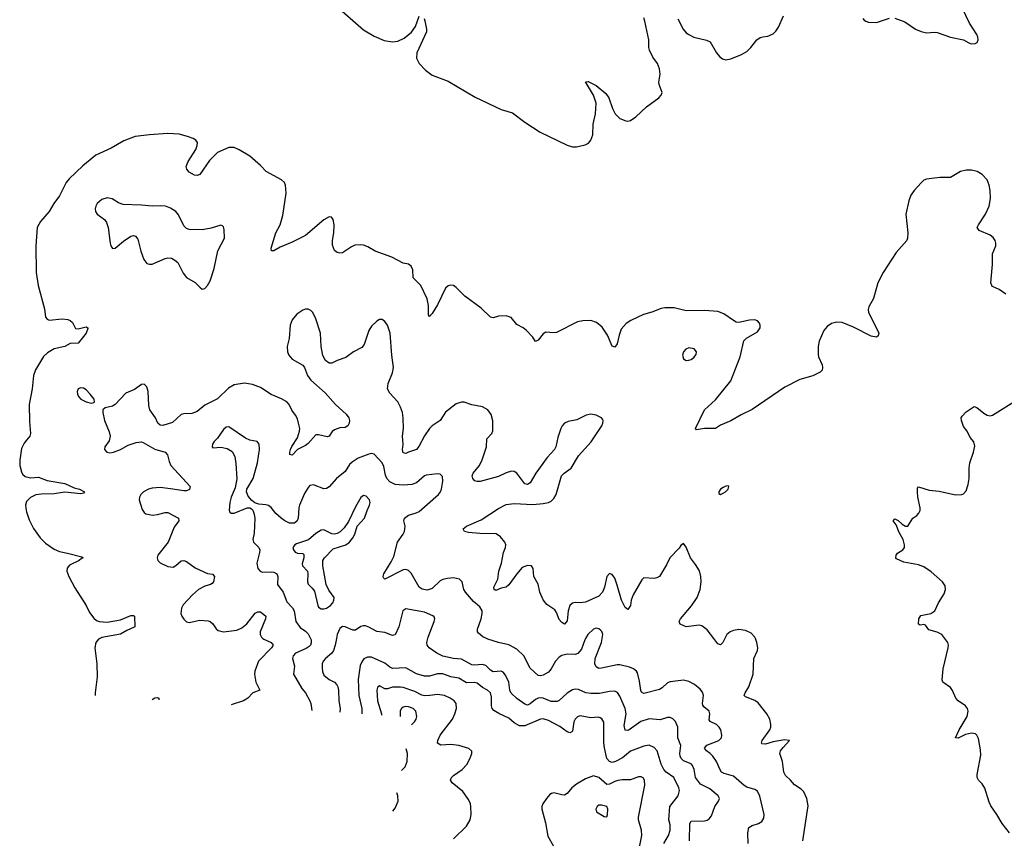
# Model space of a CAD drawing. Header units: inches. Extents: x 884691 to 1028259, y 526745 to 653629.
# Tile 38 of 241: x 919948 to 927398, y 578489 to 584681. Entities that reach past the tile are written whole.
import ezdxf

# ---------------------------------------------------------------- set-up
doc = ezdxf.new("R2010")
doc.units = ezdxf.units.IN
doc.header["$MEASUREMENT"] = 0
for name, color, linetype in [('A9518', 7, 'Continuous'), ('A9527', 7, 'Continuous'), ('A9528', 7, 'Continuous')]:
    doc.layers.add(name, color=color, linetype=linetype)

msp = doc.modelspace()

# ---------------------------------------------------------------- linework, layer by layer
at = {"layer": 'A9518', "color": 6, "elevation": 2100}
for points in [[(920000, 581499.6), (919982.6, 581477.4), (919962.6, 581437.4), (919948.2, 581350), (919948.1, 581310), (919960.6, 581260.6), (919970, 581244.2), (919990, 581225.2), (920000, 581223)], [(920000, 581035.9), (919992.1, 581010), (919996.3, 580970), (920000, 580958.5)]]:
    msp.add_lwpolyline(points, dxfattribs=at)
at = {"layer": 'A9527', "color": 6}
for points, elevation in [([(920554.2, 580000), (920545, 579995), (920524.2, 579970), (920515.7, 579930), (920530.8, 579810), (920533.3, 579710), (920519.4, 579590), (920518.9, 579568.4)], 2100), ([(921788.5, 580000), (921794.3, 579994.4), (921850.2, 579970), (921865.9, 579950), (921852.7, 579930), (921755.2, 579830), (921726.7, 579753.3), (921724.9, 579730), (921735.2, 579670), (921765.6, 579610), (921711.2, 579588.8), (921673.5, 579550), (921642.2, 579530), (921548.9, 579498.2)], 2200), ([(922148, 580000), (922153.1, 579990), (922153.2, 579966.8), (922147.7, 579950), (922139, 579941), (922115.6, 579924.4), (922035.7, 579890), (922016.2, 579870), (922011.2, 579850), (922027.9, 579790), (922019.8, 579730), (922081.7, 579621.7), (922110, 579588.5), (922143.7, 579530), (922151.1, 579510), (922159.1, 579456.5)], 2300), ([(922344.6, 580000), (922336.3, 579950), (922322.4, 579910), (922310, 579889.7), (922261.4, 579850), (922245, 579830), (922237.6, 579810), (922235.7, 579775.7), (922238.3, 579750), (922250, 579723.6), (922290.7, 579690.7), (922330, 579669.8), (922348.8, 579650), (922354.9, 579634.9), (922360, 579610), (922363.1, 579530), (922374.2, 579470), (922370.4, 579442.1)], 2400), ([(925015.7, 578470), (925019.3, 578600.7), (925030, 578618.1), (925130, 578621.9), (925150, 578626.4), (925164.4, 578635.6), (925182.1, 578657.9), (925207.1, 578730), (925236.7, 578770), (925243.9, 578790), (925233.7, 578810), (925170, 578862.7), (925098.3, 578898.3), (925062.3, 578950), (925051.8, 579010), (925039.2, 579039.2), (925030.5, 579050.5), (925017.4, 579057.4), (924970, 579074.2), (924952.6, 579092.6), (924945, 579110), (924942.9, 579130), (924949.6, 579190), (924927.7, 579250), (924926.8, 579330), (924910, 579372.7), (924890, 579393.9), (924870, 579402.4), (924850, 579402.3), (924793.6, 579386.4), (924710, 579392.5), (924648.3, 579371.7), (924560.1, 579310), (924550, 579305.4), (924530, 579308), (924522.3, 579342.3), (924536.4, 579430), (924530.5, 579470), (924490, 579564.9), (924471.6, 579591.6), (924450, 579601.4), (924410, 579599.6), (924335.5, 579584.5), (924270, 579583.5), (924232.3, 579590), (924175.7, 579615.7), (924150, 579617.5), (924130, 579611.5), (924090, 579587.6), (924030, 579530.4), (924014.8, 579525.2), (923970, 579524.5), (923910, 579548.7), (923890, 579552.4), (923870, 579548.5), (923850, 579538.2), (923810, 579506.9), (923790, 579497.5), (923770, 579504.8), (923710, 579547.7), (923666.3, 579586.3), (923657.5, 579610), (923649.6, 579670), (923624.2, 579724.2), (923605.5, 579745.5), (923590, 579752.2), (923530, 579749.4), (923510, 579760.3), (923475.1, 579795.1), (923450, 579804.9), (923390, 579800), (923370, 579802.4), (923290, 579845.1), (923230, 579849.4), (923150, 579867.3), (923104.8, 579890), (923047.3, 579930), (923031.4, 579950), (923027.6, 579970), (923035.1, 580000)], 2400), ([(924230.3, 580000), (924224.5, 579990), (924199, 579921), (924172.4, 579887.6), (924150, 579878.4), (924090, 579882.4), (924050, 579872.3), (924030, 579859.4), (924001.2, 579830), (923969.7, 579770.3), (923950, 579745.6), (923910, 579723.3), (923890, 579717.8), (923870, 579719.8), (923810, 579776.4), (923762.3, 579870), (923710, 579920.9), (923650, 579951.8), (923570, 579969.3), (923490, 579995.1), (923479.3, 580000)], 2300), ([(925460.1, 578450), (925457.1, 578530), (925464.8, 578570), (925490, 578587.2), (925538.1, 578601.9), (925563.5, 578616.5), (925578.3, 578641.7), (925581.7, 578670), (925548.5, 578808.5), (925530, 578844.5), (925510, 578859.1), (925450, 578876.8), (925430, 578888.1), (925350, 578958), (925279.3, 578979.3), (925258.9, 578990), (925247.1, 579007.1), (925221.4, 579070), (925191.6, 579110), (925173.1, 579130), (925144.3, 579150), (925130.6, 579170), (925146.3, 579193.7), (925237.5, 579230), (925257.2, 579250), (925259.8, 579270), (925252.5, 579310), (925241.5, 579330), (925221.5, 579350), (925172.9, 579372.9), (925165.6, 579385.6), (925168.9, 579430), (925164.9, 579450), (925123.9, 579483.9), (925116.8, 579496.8), (925113.9, 579510), (925122.2, 579570), (925114, 579594), (925096.6, 579616.6), (925052.8, 579652.8), (925010, 579676.2), (924970, 579684.9), (924870, 579673), (924850, 579664.3), (924810, 579628.1), (924790, 579615.8), (924670, 579585.5), (924654.1, 579594.1), (924646.8, 579606.8), (924637.4, 579677.4), (924621.9, 579741.9), (924614.5, 579754.5), (924591.6, 579771.6), (924562.8, 579782.8), (924490, 579800.1), (924470, 579800.1), (924350, 579775.3), (924330, 579774.7), (924310, 579785.1), (924299.8, 579810), (924302.7, 579850), (924350, 579970.2), (924355, 580000)], 2300), ([(925284.5, 580000), (925269.6, 579970.4), (925250, 579951.4), (925230, 579959.9), (925200.1, 580000)], 2200), ([(925874.7, 578470), (925914.1, 578734.1), (925905, 578790), (925880.5, 578840.5), (925860, 578860), (925810, 578893), (925779.9, 578930), (925743.6, 578963.6), (925729.5, 578990), (925719.8, 579070), (925699.7, 579130), (925706, 579150), (925724.2, 579175.8), (925771.8, 579230), (925734.5, 579234.5), (925650, 579218.5), (925590, 579201.2), (925564.7, 579204.7), (925561.3, 579210), (925566.4, 579230), (925623.2, 579310), (925630.5, 579330), (925631.2, 579351.2), (925622.9, 579390), (925601.1, 579430), (925534.9, 579514.9), (925511.6, 579531.6), (925440.5, 579560.5), (925430.8, 579570), (925438, 579590), (925465.4, 579634.6), (925497, 579730), (925504.2, 579850), (925529.8, 579910), (925532.8, 579930), (925526.6, 579970), (925515.8, 580000)], 2200), ([(927438.3, 578530), (927381.7, 578601.7), (927342.4, 578670), (927296, 578736), (927283, 578763), (927250, 578868.4), (927230, 578901.7), (927203.6, 578930), (927193.6, 578950), (927191.6, 578971.6), (927221.2, 579118.8), (927219.3, 579159.3), (927204.1, 579244.1), (927190.4, 579270.4), (927179.2, 579279.2), (927150, 579285.6), (927104.7, 579275.3), (927050, 579247.7), (927029.7, 579249.7), (927055.4, 579310), (927118.4, 579410), (927125.8, 579450), (927119.8, 579470), (927105.8, 579490), (927048.7, 579530), (927031, 579550), (927006.6, 579606.6), (926990.8, 579630.8), (926934, 579670), (926926.9, 579686.9), (926935.8, 579770), (926973.5, 579930), (926976.4, 579950), (926971.2, 579970), (926948.9, 580000)], 2100), ([(924822.6, 578450), (924856.2, 578510), (924870.6, 578550), (924870.5, 578590), (924859.6, 578630), (924868.2, 578730), (924929.4, 578810), (924940.8, 578850), (924936.6, 578870), (924898.8, 578950), (924840.5, 578990), (924821.9, 579010), (924802.7, 579050), (924770.8, 579150), (924750, 579175.2), (924710, 579192.9), (924670, 579187.3), (924570.9, 579149.1), (924510, 579097.1), (924456.1, 579070), (924430, 579063.8), (924410, 579069.1), (924390, 579093.6), (924372.6, 579172.6), (924368.4, 579211.6), (924367, 579367), (924353.1, 579393.1), (924340.7, 579400.7), (924324.9, 579404.9), (924270, 579399.2), (924190, 579414.6), (924170, 579409.1), (924150.1, 579390), (924141.5, 579370), (924130, 579300.4), (924126.3, 579293.7), (924110, 579285.8), (924090, 579294.3), (924035.9, 579335.9), (923950, 579380.3), (923910, 579392.4), (923889.7, 579390), (923770, 579341.1), (923730, 579340.2), (923690, 579361.4), (923650, 579397.3), (923572.7, 579432.7), (923535.2, 579455.2), (923523.1, 579470), (923516.8, 579490), (923517.3, 579557.3), (923509.3, 579590), (923488.8, 579608.8), (923450.3, 579630.4), (923410, 579662.1), (923390, 579668.3), (923330, 579666.1), (923270, 579700.8), (923210, 579709.9), (923150, 579732.5), (923110, 579732.5), (923050, 579714.7), (923010, 579715.2), (922950, 579732.7), (922870, 579778.7), (922770, 579773.8), (922750, 579782.8), (922710, 579815.1), (922610, 579860), (922579.6, 579860.4), (922553, 579847), (922535.7, 579824.3), (922524.2, 579795.8), (922509.6, 579690), (922514.7, 579570), (922537.9, 579470), (922536.1, 579430.8)], 2500), ([(923230, 578484.8), (923330, 578582), (923356.7, 578630), (923363, 578670), (923361.8, 578730), (923358.1, 578750), (923343.3, 578783.3), (923302.3, 578842.3), (923220.7, 578910), (923208.4, 578930), (923216.5, 578950), (923230, 578963.5), (923295.7, 579010), (923331.5, 579048.5), (923354.6, 579090), (923368.2, 579130), (923368.8, 579148.8), (923347.5, 579167.5), (923271.5, 579191.5), (923210, 579199), (923133.4, 579193.4), (923109.7, 579209.7), (923111, 579230), (923128.6, 579270), (923222.9, 579390), (923241.5, 579430), (923253, 579470), (923250.3, 579510), (923235.5, 579530), (923206.2, 579550), (923162.1, 579570), (923110, 579577.2), (923051.8, 579568.2), (923010, 579567.5), (922990, 579572.6), (922938.5, 579598.5), (922850, 579629.8), (922830, 579633.1), (922770, 579631.6), (922730, 579619.4), (922710, 579620.9), (922670, 579643.3), (922654.4, 579630), (922649.6, 579610), (922654.4, 579530), (922684.8, 579430), (922685.4, 579420.6)], 2600), ([(920951.6, 579538.9), (920970, 579550.7), (920990, 579554.4), (921000.5, 579550), (921002.1, 579535.4)], 2100), ([(922870, 579485.1), (922850, 579480.7), (922836.4, 579470), (922827.8, 579452.2), (922826.4, 579411)], 2700), ([(922912.1, 579348.7), (922935.7, 579370), (922948.6, 579390), (922953.8, 579410), (922945.3, 579450), (922926.1, 579470), (922890, 579482.6), (922870, 579485.1)], 2700), ([(922837.8, 579001.5), (922864.5, 579030), (922880.7, 579070), (922882.1, 579130), (922872.8, 579165.2)], 2700), ([(924635.8, 578410), (924655.7, 578510), (924651.9, 578550), (924631.4, 578630), (924630.4, 578650), (924677.7, 578890), (924674.5, 578930), (924665.4, 578945.4), (924650, 578955.3), (924630, 578952.9), (924570, 578931), (924510, 578931.9), (924473.2, 578926.8), (924450, 578919.8), (924410, 578897.9), (924390, 578895.7), (924330, 578949.2), (924290, 578960.5), (924230, 578939), (924161.7, 578898.3), (924124.7, 578870), (924090, 578827.7), (924070, 578816.6), (924050, 578817), (923990, 578833.5), (923971.2, 578828.8), (923960.1, 578819.9), (923933.5, 578790), (923907.6, 578750), (923899, 578730), (923897.8, 578710), (923926.1, 578606.1), (923945, 578505), (923986.6, 578430)], 2600), ([(922772.3, 578695.4), (922790, 578716.1), (922812.5, 578770), (922809.5, 578810), (922801.7, 578832.8)], 2700)]:
    msp.add_lwpolyline(points, dxfattribs=dict(at, elevation=elevation))
at = {"layer": 'A9527', "color": 6, "elevation": 2700}
msp.add_lwpolyline([(924350, 578739.1), (924330, 578738.8), (924317.8, 578730), (924306.8, 578710), (924313.7, 578690), (924370, 578655.3), (924390, 578650.6), (924396.2, 578670), (924399.3, 578710), (924391.5, 578730)], close=True, dxfattribs=at)
at = {"layer": 'A9528', "color": 6}
for points, elevation in [([(926570, 584693.8), (926645.7, 584665.7), (926725, 584610), (926770, 584591.5), (926810, 584582.1), (926870, 584587.2), (926890, 584584.9), (926990, 584549.4), (927088.2, 584528.2), (927130, 584505.7), (927150, 584499.9), (927178.5, 584501.5), (927192.8, 584510), (927199.2, 584530), (927197.3, 584550), (927189.9, 584570), (927135.5, 584655.5), (927079.4, 584770)], 2100), ([(922386.9, 584746.9), (922550, 584605.3), (922630, 584556.2), (922705, 584525), (922770, 584513.1), (922810, 584518.5), (922858.2, 584541.8), (922913.3, 584586.7), (922943.1, 584630), (922970, 584708.8)], 2100), ([(923007.3, 584690), (923013.6, 584673.6), (923027.1, 584610), (923027.2, 584590), (922952.7, 584430), (922949.3, 584390), (922970.4, 584350), (923018.7, 584298.7), (923070, 584262.3), (923190, 584217.4), (923394.9, 584094.9), (923590, 584002.9), (923678, 583978), (923770, 583905.1), (923886.4, 583830), (924090, 583731.1), (924130, 583719.6), (924160.7, 583719.3), (924225.9, 583734.2), (924251.7, 583748.3), (924270.6, 583769.4), (924284.4, 583810), (924287.7, 583890), (924304.3, 583970), (924310.3, 584050), (924289.9, 584109.9), (924230, 584210.4), (924250, 584214.5), (924310, 584182.6), (924383.3, 584123.3), (924406, 584090), (924433.4, 584010), (924454.2, 583970), (924490, 583933.8), (924535.4, 583915.4), (924550, 583913.8), (924570, 583919), (924610, 583946.4), (924690, 584021.6), (924783.7, 584090), (924802.5, 584110), (924809, 584130), (924786.1, 584190), (924784.7, 584210), (924793.4, 584270), (924789.9, 584310), (924772.9, 584350), (924738.1, 584398.1), (924712.5, 584450), (924708.2, 584470), (924707.6, 584530), (924679, 584670), (924670, 584694.6)], 2100), ([(924927.1, 584687.1), (924967.7, 584610), (924990, 584582.4), (925010, 584568.2), (925050.1, 584550.1), (925145.5, 584525.5), (925172.7, 584512.7), (925219.5, 584430), (925242.7, 584402.7), (925265.2, 584385.2), (925290, 584378.3), (925330, 584386.2), (925410, 584419.3), (925450, 584441.1), (925480.8, 584470), (925526.6, 584530), (925550, 584546.4), (925570, 584553), (925610, 584556.5), (925650, 584574.2), (925670, 584593.4), (925690, 584624), (925727.4, 584710)], 2100), ([(926328, 584690), (926338.7, 584678.7), (926349.6, 584669.6), (926370, 584662.6), (926430, 584661.3), (926530, 584693.7)], 2100), ([(927410, 582606), (927359.7, 582639.7), (927310, 582663.4), (927303, 582670), (927297.5, 582690), (927308.9, 582830), (927307.8, 582890), (927309.9, 582910), (927333, 582970), (927335, 582990), (927330.3, 583010), (927313.5, 583033.5), (927292, 583052), (927207.2, 583087.2), (927193.4, 583110), (927201.7, 583130), (927256.2, 583210), (927282.4, 583270), (927292.8, 583330), (927290.7, 583390), (927283.9, 583430), (927267.7, 583470), (927231.5, 583510), (927192.2, 583532.2), (927150, 583542.5), (927110, 583542.6), (927066.4, 583533.6), (926990, 583487.4), (926910, 583487.1), (926810, 583476.2), (926790, 583466.3), (926770, 583448.3), (926714.9, 583390), (926690, 583355), (926674.9, 583310), (926654.3, 583210), (926667.9, 583070), (926666.1, 583030), (926659.6, 583010), (926580.4, 582919.6), (926480.9, 582770), (926441.4, 582690), (926408.4, 582571.6), (926373.2, 582510), (926367.5, 582490), (926370, 582467.4), (926448.2, 582311.8), (926444.9, 582290), (926430, 582280.5), (926390, 582286.5), (926256.5, 582356.5), (926172, 582392), (926130, 582394.1), (926090, 582382.5), (926059, 582361), (926032.7, 582330), (925997.8, 582250), (925990.9, 582210), (925990.1, 582150), (925993.4, 582130), (926018.8, 582070), (926022.3, 582050), (926019, 582030), (926005.5, 582014.5), (925950, 581987.7), (925850, 581959.2), (925737.4, 581902.6), (925490, 581732.3), (925407.7, 581692.3), (925330, 581647.8), (925250, 581615.1), (925211.9, 581588.1), (925130, 581587.9), (925070, 581579.5), (925061.6, 581590), (925129.9, 581730), (925213.7, 581806.3), (925328.3, 581950), (925398.6, 582130), (925428, 582252), (925447, 582273), (925530, 582319.9), (925549.9, 582350), (925551.5, 582370), (925547, 582387), (925530, 582404.6), (925510, 582409.9), (925470, 582409.5), (925390, 582391.1), (925370, 582394.2), (925350, 582405.4), (925277.1, 582457.1), (925230, 582474.3), (925130, 582482.7), (924990, 582480.1), (924901.2, 582501.2), (924830, 582502.1), (924802.8, 582497.2), (924730, 582468.3), (924667.5, 582452.5), (924573, 582407), (924536.6, 582383.4), (924500.2, 582339.8), (924483.8, 582296.2), (924470.1, 582229.9), (924450, 582205.1), (924430, 582213), (924395.3, 582295.3), (924356.3, 582356.3), (924312, 582392), (924270, 582404.9), (924210, 582404.4), (924170, 582396.3), (924010, 582315.4), (923990, 582312.4), (923930, 582317.2), (923910, 582305), (923870, 582256.8), (923850, 582246.6), (923830, 582279.6), (923782.9, 582330), (923757, 582350), (923710, 582374.7), (923667.5, 582427.5), (923630, 582441.1), (923570, 582437.7), (923530, 582426.6), (923510, 582431.2), (923438.6, 582498.6), (923315.3, 582590), (923250, 582656.8), (923230, 582670.6), (923210, 582673.6), (923190, 582669), (923170, 582649.8), (923110, 582523.4), (923070, 582459.7), (923050, 582436.9), (923041, 582450), (923040.5, 582520.5), (923032, 582570), (922983.9, 582670), (922924.8, 582730), (922922.4, 582790), (922910, 582817.5), (922890, 582831.1), (922850, 582840.9), (922764, 582884), (922638.8, 582930), (922582.7, 582962.7), (922550, 582974.9), (922530, 582978.2), (922485.1, 582974.9), (922457.5, 582962.5), (922390, 582918.4), (922370, 582915.6), (922350, 582919.6), (922330, 582934.5), (922315.7, 582975.7), (922313.8, 583010), (922325, 583070), (922328.6, 583130), (922319.8, 583170), (922307, 583187), (922290, 583190.6), (922250, 583166.9), (922110, 583049.2), (922010, 582997.7), (921919.9, 582960.1), (921870, 582931.8), (921852.9, 582932.9), (921850, 582954), (921887.1, 583070), (921919.1, 583130), (921939.4, 583200.6), (921965.4, 583370), (921959.9, 583430), (921950.7, 583450), (921929.9, 583469.9), (921812.1, 583532.1), (921770, 583579.5), (921690.5, 583650), (921610, 583696.3), (921570, 583714), (921530, 583715.3), (921443.6, 583676.4), (921384.7, 583615.3), (921310, 583511), (921290, 583502), (921270, 583504.6), (921230, 583527.7), (921212.5, 583550), (921208.2, 583570), (921223.7, 583610), (921280.3, 583699.7), (921292.1, 583730), (921292.6, 583752.6), (921281.4, 583770), (921261.6, 583781.6), (921218.7, 583798.7), (921155.6, 583815.6), (921070, 583819.5), (920929.2, 583810.8), (920822, 583798), (920735.3, 583764.7), (920641, 583710), (920523.7, 583656.3), (920425.1, 583574.9), (920321.5, 583478.5), (920300.7, 583450), (920248.4, 583350), (920205.8, 583290), (920171.7, 583230), (920105.4, 583154.6), (920081.4, 583110), (920070.8, 582970), (920072.1, 582770), (920087.7, 582670), (920135.3, 582495.2), (920143.1, 582430), (920155.6, 582415.6), (920170, 582408.1), (920270, 582418), (920312.4, 582412.4), (920330, 582405.5), (920347.7, 582390), (920370, 582344.9), (920390, 582342.3), (920450, 582358.3), (920464.9, 582350), (920464.8, 582344.8), (920450.7, 582310), (920390, 582234.6), (920330, 582232.7), (920290, 582208.8), (920210, 582192.3), (920159.2, 582160.8), (920127.5, 582132.5), (920067.3, 582032.7), (920052.8, 581990), (920042.4, 581890), (920020.8, 581770), (920022.3, 581642.3), (920030.1, 581550), (920023.9, 581530), (920000, 581499.6)], 2100), ([(925200.1, 580000), (925150, 580067.1), (925110, 580097.5), (925090, 580102.3), (924990, 580089.1), (924945.1, 580110), (924936.8, 580130), (924947.6, 580150), (925031.5, 580248.5), (925073.2, 580310), (925095.9, 580370), (925103.7, 580430), (925102, 580470), (925091.3, 580511.3), (925061.2, 580561.2), (925023.4, 580610), (924992.1, 580692.1), (924970, 580719.3), (924950, 580704.5), (924936.8, 580683.2), (924868.4, 580611.6), (924842.7, 580557.3), (924788.6, 580470), (924770, 580459), (924750, 580454.3), (924670, 580459.4), (924655.3, 580444.7), (924589.8, 580330), (924575.2, 580290), (924569.4, 580250), (924550, 580220.6), (924530, 580234.4), (924500.9, 580290), (924470, 580404.8), (924450, 580457.9), (924430, 580484.2), (924410, 580492), (924390, 580469.7), (924373.5, 580390), (924357.7, 580350), (924330, 580319.9), (924230, 580274.9), (924190, 580269.2), (924150, 580273.8), (924130, 580266.7), (924111.4, 580250), (924097.5, 580210), (924090, 580134.7), (924070, 580109.9), (924050, 580121.2), (924030, 580144.9), (924010, 580196.4), (923997.2, 580217.2), (923937.1, 580257.1), (923910, 580291.9), (923884.7, 580350), (923871.2, 580411.2), (923837.6, 580470), (923833, 580530), (923821.3, 580550), (923790, 580552.6), (923750, 580537.1), (923710, 580490.4), (923650, 580405.7), (923630.1, 580389.9), (923590, 580381.9), (923550, 580362.8), (923539.3, 580370), (923535.5, 580390), (923567, 580450), (923573.5, 580510), (923592.6, 580570), (923608.4, 580650), (923623.8, 580690), (923625.4, 580710), (923618.3, 580730), (923585.9, 580770), (923552.1, 580792.1), (923430, 580794.1), (923343.4, 580803.4), (923313.6, 580810), (923304.8, 580830), (923329.1, 580850), (923441.1, 580898.9), (923570, 580984.3), (923630, 581014.6), (923690, 581022), (923830, 581015), (923910, 581020.5), (923950, 581028.8), (923970, 581040.3), (923990, 581058.9), (924008.2, 581090), (924048.7, 581231.3), (924067.8, 581252.2), (924121, 581290), (924176.9, 581383.1), (924272.6, 581487.4), (924352.4, 581610), (924359.7, 581630), (924362.1, 581650), (924358.6, 581658.6), (924349.8, 581670), (924310, 581688.9), (924270, 581698.5), (924233.4, 581690), (924164.9, 581655.1), (924097.6, 581642.4), (924070, 581628.6), (924051.7, 581608.3), (924042.7, 581590), (924020, 581520), (924004.9, 581450), (923994.9, 581430), (923938.3, 581370), (923853.9, 581250), (923810, 581178.5), (923790, 581164.9), (923770, 581171), (923708.6, 581250), (923690, 581263), (923670, 581266.2), (923630, 581254.2), (923570, 581225.2), (923432, 581188), (923410, 581187.2), (923392.8, 581192.8), (923375.7, 581210), (923371.2, 581230), (923380.1, 581250), (923427.8, 581310), (923447, 581353), (923479.5, 581450), (923483.1, 581510), (923520.6, 581550), (923528.7, 581571.3), (923527.6, 581647.6), (923515, 581695), (923490.5, 581730.5), (923450, 581754), (923368.1, 581768.1), (923310, 581787.8), (923290, 581788.9), (923250, 581776.4), (923170, 581713.3), (923130, 581648.8), (923070, 581609.6), (923050, 581589.6), (923010, 581533), (922967.7, 581452.3), (922950, 581431.1), (922889.8, 581410.2), (922870, 581398.9), (922850, 581403.9), (922844.2, 581430), (922849.2, 581470), (922844.2, 581530), (922851.5, 581590), (922850.2, 581670), (922844.4, 581710), (922830.5, 581750.5), (922809.9, 581790), (922750, 581855.6), (922731.5, 581890), (922736.2, 581930), (922769.9, 582010), (922777.4, 582050), (922764.2, 582144.2), (922750.4, 582310.4), (922731.3, 582370), (922710, 582398.2), (922690, 582413.1), (922670, 582413), (922650, 582401.1), (922610, 582363.2), (922590, 582329.9), (922554.7, 582225.3), (922537.9, 582202.1), (922473.2, 582170), (922414.7, 582125.3), (922350, 582104.5), (922310, 582083.2), (922290, 582082.2), (922262.3, 582102.3), (922241.1, 582141.1), (922228.4, 582210), (922224.4, 582310), (922185.4, 582425.4), (922162.5, 582470), (922150, 582482.5), (922130, 582491), (922110, 582491.3), (922090, 582485.3), (922045.4, 582454.6), (922010, 582411.3), (921993.6, 582370), (921987.1, 582270), (921972.4, 582210), (921974.4, 582170), (921983.3, 582143.3), (922010, 582112.9), (922090, 582068.4), (922102, 582050), (922126.1, 581990), (922150, 581955), (922259.4, 581859.4), (922338, 581770), (922417.2, 581697.2), (922437.5, 581670), (922443.1, 581650), (922440.2, 581630), (922430, 581608.9), (922410, 581597.2), (922370, 581594.7), (922330, 581579.6), (922312.6, 581567.4), (922288.5, 581531.5), (922275.1, 581524.9), (922210, 581542), (922190, 581540.6), (922130, 581476.4), (922110, 581460.9), (922049.1, 581430.9), (922010, 581388.1), (921991.7, 581391.7), (921991, 581410), (921996.9, 581430), (922006.8, 581453.2), (922050, 581519.1), (922066.4, 581570), (922067.1, 581590), (922058.7, 581630), (922050, 581661.1), (922035.6, 581690), (922008.3, 581728.3), (921987.9, 581770), (921970, 581790.3), (921930, 581813.1), (921850, 581845.2), (921770, 581900.2), (921710, 581922.6), (921650, 581932.4), (921570, 581919.7), (921527, 581893), (921445.8, 581814.2), (921350, 581765.6), (921290, 581716.7), (921250, 581702), (921190, 581699.8), (921170, 581694), (921105.1, 581634.9), (921030, 581613), (921010, 581613.9), (920992.7, 581630), (920976.9, 581670), (920932, 581730), (920924.1, 581764.1), (920921.1, 581870), (920910, 581903.9), (920890, 581924.8), (920870, 581922.9), (920816.1, 581883.9), (920750, 581856.2), (920670, 581770.9), (920650, 581759.1), (920595.6, 581744.4), (920577.4, 581730), (920577.1, 581710), (920590.6, 581650), (920624, 581564), (920631.7, 581530), (920624.8, 581495.2), (920593.2, 581450), (920588.7, 581431.3), (920606.3, 581410), (920630, 581406.2), (920657.6, 581410), (920710, 581430.1), (920770, 581462.2), (920830, 581482.3), (920868.7, 581488.7), (920883.4, 581483.4), (920971.6, 581431.6), (921050, 581409.4), (921065.6, 581390), (921078.7, 581338.7), (921092.9, 581310), (921237.3, 581150), (921231.9, 581128.1), (921210, 581118.8), (921190, 581116.5), (921090, 581133.8), (921010, 581141.5), (920950, 581138.9), (920921.7, 581130), (920884.7, 581110), (920864.5, 581090), (920854.6, 581070), (920852.8, 581050), (920875.8, 580975.8), (920890, 580952.4), (920903.2, 580943.2), (920952.5, 580932.5), (920990, 580937.4), (921050, 580954.2), (921070, 580952.6), (921150.2, 580910), (921152.1, 580890), (921117.7, 580842.3), (921070.5, 580729.5), (920992.6, 580630), (920987.7, 580610), (920990, 580601.6), (920993.7, 580590), (921010, 580571.8), (921070, 580546.4), (921110, 580541.3), (921130, 580552.1), (921170, 580587.3), (921190, 580591.8), (921210, 580584.1), (921276.1, 580536.1), (921370, 580493), (921406.7, 580486.7), (921422, 580470), (921414.6, 580430), (921404.5, 580415.5), (921392, 580408), (921350, 580396.9), (921301.3, 580370), (921255.2, 580330), (921185.9, 580254.1), (921173.3, 580230), (921167.2, 580190), (921173.9, 580170), (921190, 580146.8), (921210, 580127.4), (921230, 580120.8), (921310, 580140.3), (921374.7, 580134.7), (921390, 580129.1), (921410, 580112.5), (921434.3, 580074.3), (921450, 580059.8), (921491.3, 580051.3), (921590, 580063.4), (921630, 580081.7), (921667.9, 580112.1), (921730, 580192.8), (921750, 580203.1), (921770, 580201.9), (921810.5, 580170.6), (921807.9, 580150), (921766.8, 580050), (921766.4, 580030), (921778.1, 580010), (921788.5, 580000)], 2200), ([(926948.9, 580000), (926926.6, 580030), (926890, 580048), (926826.7, 580066.7), (926801.2, 580101.2), (926790, 580105.6), (926760.5, 580100.5), (926750, 580108), (926751.9, 580150), (926765.6, 580174.4), (926842, 580190), (926871.5, 580210), (926899.8, 580270), (926942.7, 580337.3), (926953.2, 580370), (926950, 580398), (926930.4, 580430.4), (926844.4, 580504.4), (926790, 580541.5), (926750, 580557.7), (926638, 580578), (926582.5, 580602.5), (926576.2, 580610), (926579.7, 580630), (926590, 580646), (926629.4, 580670), (926638.3, 580681.7), (926642.9, 580690), (926643, 580710), (926633.5, 580750), (926603.2, 580803.2), (926579.8, 580859.8), (926558.4, 580890), (926570, 580904.9), (926593.9, 580893.9), (926625.5, 580865.5), (926650, 580850.6), (926669.2, 580850.8), (926705.2, 580910), (926735.3, 580930), (926752.5, 580947.5), (926761.2, 580970), (926760.9, 580990), (926744.2, 581070), (926740.5, 581110), (926742.3, 581137.7), (926750, 581147.3), (926830, 581123.1), (926905.9, 581114.1), (927030, 581088), (927076, 581090), (927090, 581096), (927110, 581116.4), (927125.7, 581165.7), (927133.5, 581210), (927132.4, 581290), (927136.8, 581330), (927166.2, 581410), (927175.2, 581455.2), (927168, 581488), (927140.8, 581520.8), (927116.3, 581570), (927090, 581605.1), (927073.6, 581650), (927072.8, 581670), (927078.7, 581681.3), (927110, 581716.3), (927170, 581754.9), (927190, 581748.5), (927244, 581704), (927269.4, 581689.4), (927290, 581685.2), (927310, 581690.2), (927470, 581791.4)], 2100), ([(923479.3, 580000), (923452.4, 580012.4), (923420.4, 580040.4), (923413, 580050), (923411.3, 580070), (923440.3, 580150), (923447.9, 580190), (923446.7, 580210), (923430, 580241.3), (923381.2, 580281.2), (923320.9, 580350), (923309.7, 580370), (923295.3, 580430), (923276.1, 580450), (923230, 580458.8), (923184.4, 580455.6), (923150, 580447.7), (923130, 580436.6), (923070, 580378.3), (923030, 580367), (922993, 580373), (922970, 580389.4), (922910, 580495), (922890, 580515.3), (922870, 580523.4), (922850, 580519.7), (922710, 580448.2), (922700.3, 580460.3), (922697.6, 580470), (922703.2, 580490), (922759.4, 580580.6), (922779.1, 580620.9), (922806.2, 580730), (922850.1, 580789.9), (922859.9, 580810), (922863.7, 580850), (922854.8, 580890), (922860.7, 580910), (922890, 580933.5), (922948.1, 580950), (922970, 580961.9), (923117, 581090), (923132.1, 581110), (923139.5, 581130), (923149.2, 581190), (923146.5, 581226.5), (923130, 581244.8), (923110, 581246.8), (923024.5, 581235.5), (923010, 581229.9), (922950, 581178.6), (922915.6, 581164.4), (922850, 581161), (922790, 581165.6), (922750, 581186), (922726.7, 581210), (922714.9, 581234.9), (922702.3, 581302.3), (922690, 581330.2), (922630, 581394.8), (922610, 581400.8), (922590, 581395.3), (922510, 581364), (922464.5, 581335.5), (922444.2, 581315.8), (922410, 581265), (922345.6, 581210), (922290, 581147.8), (922270, 581134.3), (922250, 581133.8), (922170, 581164), (922143.2, 581156.8), (922130, 581142.9), (922102.8, 581097.2), (922064.2, 581010), (922059.2, 580990), (922054.4, 580910), (922048, 580890), (922027.7, 580872.3), (921990, 580872.5), (921953.1, 580890), (921927.7, 580910), (921886.6, 580946.6), (921850, 580991.1), (921830, 581006.4), (921810, 581012.4), (921756.7, 581016.7), (921726.4, 581026.4), (921703.8, 581043.8), (921676.2, 581076.2), (921663.4, 581110), (921667.7, 581130), (921713.7, 581210), (921748.2, 581330), (921762.7, 581430), (921760.7, 581470), (921745.4, 581490), (921690, 581502), (921656.3, 581516.3), (921537.5, 581597.5), (921530, 581601), (921510, 581598.9), (921490, 581582.4), (921443.8, 581516.2), (921419.7, 581490), (921406.3, 581470), (921405.5, 581450), (921410, 581444), (921470, 581447.5), (921518.7, 581438.7), (921554.8, 581414.8), (921576.8, 581376.8), (921584.5, 581324.5), (921591.7, 581208.3), (921579, 581141), (921549.2, 581070), (921539.3, 581030), (921532, 580972), (921537, 580957), (921548.3, 580948.3), (921570, 580948.9), (921670, 580988.7), (921690, 580988.3), (921702.5, 580982.5), (921711.6, 580971.6), (921722.3, 580942.3), (921728, 580908), (921722.9, 580797.1), (921711.8, 580750), (921716.9, 580730), (921756.7, 580690), (921764.5, 580670), (921763.4, 580650), (921741.4, 580570), (921749.7, 580530), (921768.8, 580508.8), (921783.2, 580503.2), (921850, 580505), (921870, 580501.2), (921892.8, 580490), (921901.8, 580470), (921898.7, 580410), (921941.5, 580350), (921970, 580278.9), (922011.5, 580231.5), (922023.8, 580210), (922038.1, 580130), (922070, 580084.1), (922110, 580056.5), (922130, 580035.2), (922148, 580000)], 2300), ([(920000, 581223), (920030, 581216.5), (920090, 581221.8), (920156.2, 581196.2), (920290, 581173.2), (920360.5, 581140.5), (920400.3, 581130), (920439.5, 581110), (920430, 581101.1), (920410, 581095.3), (920290, 581107.3), (920210, 581094), (920110, 581092.7), (920070, 581086.2), (920030, 581067.7), (920001, 581039), (920000, 581035.9)], 2100), ([(920000, 580958.5), (920019.3, 580899.3), (920053, 580833), (920102.1, 580762.1), (920142.1, 580722.1), (920210, 580676.3), (920250, 580658.4), (920310, 580646.5), (920417.3, 580617.3), (920428.2, 580610), (920414.6, 580605.4), (920398.4, 580590), (920326, 580554), (920308, 580532), (920305.6, 580510), (920320.3, 580470), (920364.2, 580384.2), (920450, 580251), (920476.6, 580196.6), (920510, 580153.4), (920530, 580136.7), (920550, 580128), (920610, 580123.5), (920710, 580141.4), (920790, 580173.8), (920810, 580175.5), (920817.1, 580170), (920819, 580090), (920814.6, 580085.4), (920758.2, 580061.8), (920710, 580034.5), (920570, 580008.5), (920554.2, 580000)], 2100), ([(923035.1, 580000), (923037.6, 580010), (923085.2, 580130), (923089.4, 580150), (923083.3, 580163.3), (923073.1, 580173.1), (923010, 580200.3), (922870, 580225.6), (922848.2, 580210), (922817.5, 580090), (922790, 580027.2), (922770, 580022.9), (922710, 580044.8), (922650, 580053.4), (922590, 580086.6), (922564.3, 580095.7), (922550, 580097.3), (922530, 580090.7), (922490, 580064.3), (922470, 580062.4), (922410, 580088.3), (922390, 580091.4), (922370, 580075), (922349.6, 580030), (922344.6, 580000)], 2400), ([(924355, 580000), (924360.1, 580030), (924353.2, 580053.2), (924344, 580064), (924330, 580074.6), (924310, 580077.9), (924290, 580070.7), (924247.6, 580030), (924230.3, 580000)], 2300), ([(925515.8, 580000), (925511.6, 580011.6), (925481.7, 580041.7), (925440.1, 580060.1), (925390, 580067.4), (925350, 580061.9), (925323.7, 580050), (925299.6, 580030), (925284.5, 580000)], 2200)]:
    msp.add_lwpolyline(points, dxfattribs=dict(at, elevation=elevation))
for points, elevation in [([(920610, 583334.6), (920570, 583321.7), (920535.1, 583290), (920524, 583270), (920519.6, 583250), (920522.2, 583230), (920533.4, 583210), (920589.3, 583169.3), (920606.1, 583146.1), (920616.6, 583110), (920631.5, 582990), (920636.6, 582970), (920650, 582951.3), (920670, 582953.9), (920734.2, 583005.8), (920790, 583043.4), (920810, 583049), (920825.1, 583045.1), (920842, 583022), (920865, 582930), (920887.4, 582867.4), (920910, 582836.6), (920930, 582831.2), (920950, 582832.8), (921050, 582875.3), (921070, 582879.7), (921096.3, 582876.3), (921123.1, 582863.1), (921145.1, 582845.1), (921184.7, 582764.7), (921210, 582732.3), (921274.6, 582694.6), (921310, 582657.7), (921330, 582644), (921350, 582647.7), (921370, 582670.2), (921390, 582706), (921420.8, 582799.2), (921448.1, 582931.9), (921498.6, 583030), (921494.3, 583094.3), (921490, 583113.7), (921482.6, 583122.6), (921470, 583127.6), (921396.5, 583103.5), (921330, 583092), (921230, 583094.7), (921210, 583102.6), (921190, 583123.1), (921150, 583204.9), (921130, 583231.4), (921090, 583256.8), (921050.1, 583269.9), (921010, 583273.4), (920950, 583270.3), (920870, 583278.1), (920730, 583282.7), (920696.3, 583296.3), (920647.5, 583327.5)], 2200), ([(925010, 582198), (924987.3, 582190), (924970.1, 582170), (924963.5, 582143.5), (924970, 582114.9), (924990, 582104.6), (925010, 582105.3), (925030, 582111.9), (925050, 582125.9), (925066.9, 582150), (925068.1, 582170), (925051, 582191)], 2200), ([(920410, 581897.1), (920390.8, 581889.2), (920383.6, 581870), (920385.4, 581850), (920393.7, 581830), (920410, 581811.8), (920450.5, 581790), (920490, 581781.5), (920510, 581784.9), (920514, 581790), (920510.7, 581810), (920480.2, 581850), (920450, 581880.5), (920430, 581893.2)], 2200), ([(925310, 581154.5), (925290, 581154), (925270, 581143), (925250.5, 581130), (925237.1, 581110), (925238, 581098), (925250, 581090.7), (925270, 581100.3), (925289.4, 581110), (925309.5, 581130), (925314, 581150)], 2200), ([(922550, 581082.7), (922530, 581066.9), (922490, 580997.7), (922435.1, 580884.9), (922402.1, 580837.9), (922373.4, 580806.6), (922350, 580794.5), (922330, 580791), (922310, 580793.4), (922250, 580821.4), (922230, 580820.1), (922190, 580795.3), (922133, 580747), (922042.6, 580717.4), (922028.7, 580710), (922015.4, 580690), (922018.9, 580670), (922033.6, 580653.6), (922050, 580646.4), (922090, 580643.8), (922097, 580637), (922098.6, 580610), (922085, 580565), (922088.3, 580550), (922125.7, 580510), (922129.5, 580490), (922124.7, 580430), (922130.4, 580410.4), (922162, 580382), (922177.5, 580357.5), (922203.2, 580250), (922210, 580237.5), (922230, 580225.5), (922250, 580225.8), (922270, 580230.1), (922300.2, 580250), (922316.5, 580270), (922325.5, 580290), (922326.7, 580310), (922286, 580366), (922268, 580408), (922241.6, 580550), (922242.9, 580590), (922254.5, 580610), (922321.2, 580678.8), (922415, 580710), (922444, 580730), (922470, 580761.4), (922483.2, 580790), (922500.8, 580850), (922557.5, 580910), (922576.2, 580970), (922595.3, 581010), (922599.5, 581030), (922595.6, 581050), (922570, 581077.4)], 2400)]:
    msp.add_lwpolyline(points, close=True, dxfattribs=dict(at, elevation=elevation))

doc.saveas('drawing.dxf')
